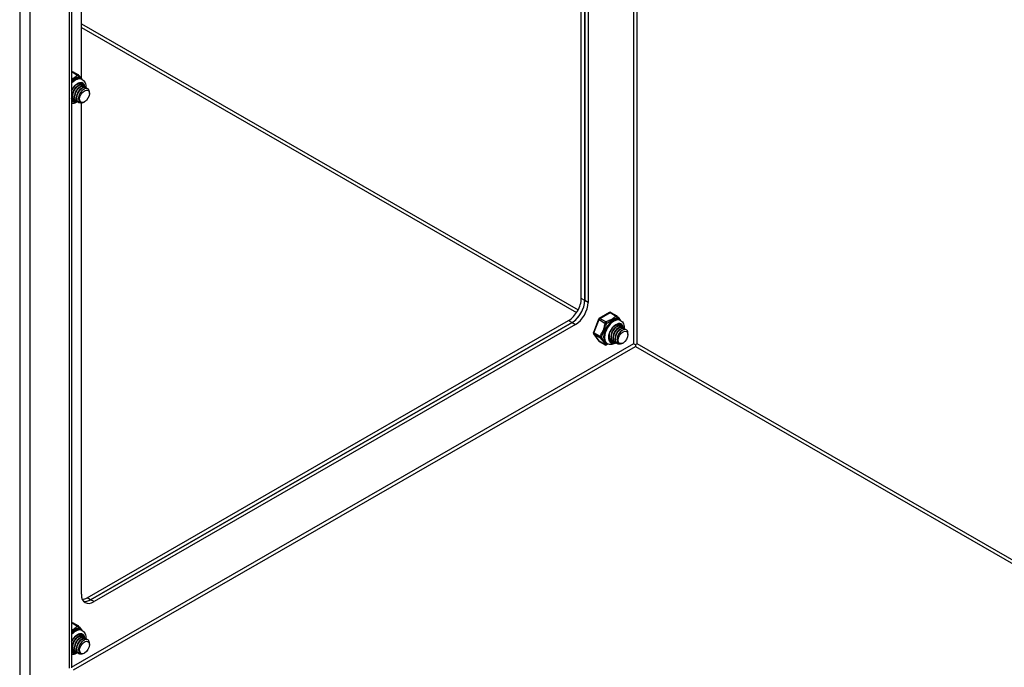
# Model space of a CAD drawing. Header units: inches. Extents: x 24 to 669, y 73 to 311.
# Tile 118 of 149: x 614.01 to 627.75, y 247.42 to 256.46. Entities that reach past the tile are written whole.
import ezdxf

# ---------------------------------------------------------------- set-up
doc = ezdxf.new("R2010")
doc.units = ezdxf.units.IN
doc.header["$MEASUREMENT"] = 0
doc.layers.add('Visible Edges(ANSI)', color=7, linetype='Continuous', lineweight=25)
doc.layers.add('Visible Tangent Edges(ANSI)', color=7, linetype='Continuous', lineweight=25)

msp = doc.modelspace()

# ---------------------------------------------------------------- linework, layer by layer
at = {"layer": 'Visible Edges(ANSI)'}
for p, q in [((614.731, 277.159), (614.731, 247.416)), ((621.842, 252.568), (621.842, 273.065)), ((621.89, 273.037), (621.89, 252.54)), ((621.89, 252.54), (621.89, 273.037)), ((621.938, 273.009), (621.938, 252.512)), ((614.867, 255.639), (614.867, 262.987)), ((614.741, 255.736), (614.825, 255.688)), ((614.846, 255.561), (614.849, 255.56)), ((614.864, 255.633), (614.878, 255.625)), ((614.874, 255.545), (614.877, 255.544)), ((614.744, 255.396), (614.744, 255.411)), ((614.811, 255.533), (614.824, 255.54)), ((614.839, 255.517), (614.852, 255.524)), ((614.867, 255.501), (614.879, 255.508)), ((614.895, 255.485), (614.904, 255.49)), ((614.902, 255.529), (614.905, 255.528)), ((614.93, 255.513), (614.933, 255.511)), ((614.98, 255.429), (614.98, 255.445)), ((614.738, 255.335), (614.731, 255.34)), ((614.744, 255.352), (614.747, 255.35)), ((614.772, 255.38), (614.772, 255.395)), ((614.772, 255.336), (614.775, 255.334)), ((614.8, 255.364), (614.8, 255.379)), ((614.8, 255.32), (614.803, 255.318)), ((614.828, 255.355), (614.828, 255.363)), ((614.828, 255.304), (614.831, 255.302)), ((614.867, 248.44), (614.867, 255.297)), ((614.912, 255.311), (614.908, 255.309)), ((614.948, 248.393), (621.665, 252.261)), ((622.083, 252.281), (622.012, 252.096)), ((622.235, 252.373), (622.092, 252.29)), ((622.255, 252.373), (622.338, 252.325)), ((622.378, 252.269), (622.392, 252.261)), ((621.713, 252.234), (614.996, 248.365)), ((614.996, 248.365), (621.713, 252.234)), ((621.761, 252.206), (615.044, 248.338)), ((622.325, 252.169), (622.337, 252.177)), ((622.353, 252.153), (622.365, 252.16)), ((622.36, 252.198), (622.363, 252.196)), ((622.381, 252.137), (622.393, 252.144)), ((622.388, 252.182), (622.391, 252.18)), ((622.408, 252.121), (622.418, 252.127)), ((622.416, 252.166), (622.419, 252.164)), ((622.444, 252.15), (622.446, 252.148)), ((622.014, 252.078), (622.086, 251.976)), ((622.23, 252.049), (622.23, 252.06)), ((622.23, 252.005), (622.233, 252.003)), ((622.258, 252.033), (622.258, 252.047)), ((622.258, 251.988), (622.261, 251.987)), ((622.286, 252.017), (622.286, 252.031)), ((622.286, 251.972), (622.289, 251.971)), ((622.314, 252.001), (622.314, 252.015)), ((622.342, 251.992), (622.342, 251.999)), ((622.493, 252.066), (622.493, 252.082)), ((622.092, 251.97), (622.176, 251.922)), ((622.191, 251.945), (622.205, 251.937)), ((622.314, 251.956), (622.317, 251.955)), ((622.342, 251.94), (622.344, 251.939)), ((622.425, 251.948), (622.421, 251.945)), ((622.597, 251.925), (622.597, 251.9)), ((614.741, 248.046), (614.825, 247.998)), ((614.811, 247.842), (614.824, 247.85)), ((614.846, 247.871), (614.849, 247.869)), ((614.864, 247.942), (614.878, 247.934)), ((614.874, 247.855), (614.877, 247.853)), ((614.744, 247.706), (614.744, 247.721)), ((614.839, 247.826), (614.852, 247.834)), ((614.867, 247.81), (614.879, 247.818)), ((614.895, 247.794), (614.904, 247.8)), ((614.902, 247.839), (614.905, 247.837)), ((614.93, 247.823), (614.933, 247.821)), ((614.98, 247.739), (614.98, 247.755)), ((614.738, 247.645), (614.731, 247.65)), ((614.744, 247.662), (614.747, 247.66)), ((614.772, 247.69), (614.772, 247.705)), ((614.772, 247.646), (614.775, 247.644)), ((614.8, 247.674), (614.8, 247.688)), ((614.8, 247.63), (614.803, 247.628)), ((614.828, 247.665), (614.828, 247.672)), ((614.828, 247.614), (614.831, 247.612)), ((614.912, 247.621), (614.908, 247.618))]:
    msp.add_line(p, q, dxfattribs=at)
at = {"layer": 'Visible Edges(ANSI)', "flags": 128}
for points in [[(614.831, 255.683), (614.835, 255.676), (614.841, 255.669), (614.853, 255.655), (614.866, 255.64), (614.872, 255.632), (614.877, 255.625)], [(614.731, 255.468), (614.738, 255.481), (614.745, 255.494), (614.754, 255.506), (614.763, 255.518), (614.772, 255.529), (614.782, 255.539), (614.792, 255.548), (614.802, 255.555), (614.813, 255.562), (614.823, 255.566), (614.832, 255.57), (614.841, 255.572), (614.85, 255.573), (614.858, 255.572), (614.865, 255.57), (614.871, 255.567)], [(614.874, 255.545), (614.867, 255.548), (614.858, 255.55), (614.849, 255.549), (614.84, 255.547), (614.83, 255.543), (614.82, 255.537), (614.809, 255.53), (614.799, 255.521), (614.79, 255.511), (614.781, 255.5), (614.772, 255.487), (614.765, 255.474), (614.759, 255.46), (614.753, 255.446), (614.749, 255.432), (614.746, 255.418), (614.745, 255.404), (614.745, 255.391), (614.746, 255.379), (614.749, 255.367), (614.753, 255.357), (614.758, 255.349), (614.765, 255.341), (614.772, 255.336)], [(614.789, 255.329), (614.778, 255.332), (614.769, 255.338), (614.761, 255.346), (614.755, 255.356), (614.751, 255.368), (614.748, 255.381), (614.747, 255.395), (614.748, 255.41), (614.751, 255.426), (614.755, 255.442), (614.761, 255.459), (614.769, 255.474), (614.777, 255.489), (614.787, 255.503), (614.798, 255.515), (614.809, 255.526), (614.821, 255.535), (614.832, 255.541), (614.843, 255.546), (614.854, 255.548), (614.864, 255.548), (614.874, 255.545), (614.881, 255.541), (614.888, 255.534)], [(614.809, 255.559), (614.811, 255.56), (614.814, 255.561), (614.817, 255.562), (614.819, 255.563), (614.822, 255.563), (614.824, 255.564), (614.827, 255.564), (614.829, 255.564), (614.831, 255.564), (614.834, 255.564), (614.836, 255.564), (614.838, 255.564), (614.841, 255.563), (614.843, 255.562), (614.845, 255.562), (614.847, 255.561), (614.849, 255.56), (614.851, 255.559), (614.852, 255.558), (614.854, 255.556), (614.856, 255.555), (614.857, 255.553), (614.859, 255.551), (614.86, 255.55)], [(614.846, 255.561), (614.845, 255.562), (614.844, 255.562), (614.843, 255.563), (614.842, 255.563), (614.841, 255.564), (614.84, 255.564), (614.839, 255.564), (614.838, 255.565), (614.837, 255.565), (614.836, 255.565), (614.835, 255.565), (614.834, 255.565), (614.833, 255.566), (614.832, 255.566), (614.83, 255.566), (614.829, 255.566), (614.828, 255.566), (614.827, 255.566), (614.826, 255.566), (614.824, 255.566), (614.823, 255.566), (614.822, 255.565), (614.821, 255.565), (614.82, 255.565)], [(614.878, 255.625), (614.891, 255.615), (614.903, 255.604), (614.912, 255.591), (614.919, 255.577), (614.924, 255.562), (614.927, 255.546), (614.928, 255.53), (614.928, 255.514)], [(614.811, 255.533), (614.807, 255.53), (614.803, 255.527), (614.798, 255.524), (614.794, 255.52), (614.79, 255.516), (614.786, 255.512), (614.782, 255.507), (614.778, 255.503), (614.774, 255.498), (614.771, 255.493), (614.768, 255.487), (614.764, 255.482), (614.761, 255.476), (614.759, 255.47), (614.756, 255.464), (614.754, 255.458), (614.751, 255.452), (614.75, 255.446), (614.748, 255.44), (614.747, 255.434), (614.746, 255.428), (614.745, 255.422), (614.745, 255.417), (614.744, 255.411)], [(614.902, 255.529), (614.895, 255.532), (614.886, 255.534), (614.877, 255.533), (614.868, 255.531), (614.858, 255.527), (614.847, 255.521), (614.837, 255.514), (614.827, 255.505), (614.818, 255.495), (614.809, 255.484), (614.8, 255.471), (614.793, 255.458), (614.786, 255.444), (614.781, 255.43), (614.777, 255.416), (614.774, 255.402), (614.773, 255.388), (614.772, 255.375), (614.774, 255.363), (614.776, 255.351), (614.78, 255.341), (614.786, 255.333), (614.792, 255.325), (614.8, 255.32)], [(614.839, 255.517), (614.835, 255.514), (614.831, 255.511), (614.826, 255.508), (614.822, 255.504), (614.818, 255.5), (614.814, 255.496), (614.81, 255.491), (614.806, 255.487), (614.802, 255.482), (614.799, 255.477), (614.795, 255.471), (614.792, 255.466), (614.789, 255.46), (614.786, 255.454), (614.784, 255.448), (614.781, 255.442), (614.779, 255.436), (614.777, 255.43), (614.776, 255.424), (614.775, 255.418), (614.774, 255.412), (614.773, 255.406), (614.772, 255.4), (614.772, 255.395)], [(614.817, 255.313), (614.806, 255.316), (614.797, 255.322), (614.789, 255.33), (614.783, 255.34), (614.779, 255.351), (614.776, 255.365), (614.775, 255.379), (614.776, 255.394), (614.779, 255.41), (614.783, 255.426), (614.789, 255.442), (614.797, 255.458), (614.805, 255.473), (614.815, 255.487), (614.826, 255.499), (614.837, 255.51), (614.848, 255.519), (614.86, 255.525), (614.871, 255.53), (614.882, 255.532), (614.892, 255.532), (614.901, 255.529), (614.909, 255.524), (614.916, 255.518)], [(614.93, 255.513), (614.922, 255.516), (614.914, 255.518), (614.905, 255.517), (614.895, 255.515), (614.885, 255.511), (614.875, 255.505), (614.865, 255.498), (614.855, 255.489), (614.846, 255.479), (614.837, 255.468), (614.828, 255.455), (614.821, 255.442), (614.814, 255.428), (614.809, 255.414), (614.805, 255.4), (614.802, 255.386), (614.8, 255.372), (614.8, 255.359), (614.802, 255.347), (614.804, 255.335), (614.808, 255.325), (614.814, 255.317), (614.82, 255.309), (614.828, 255.304)], [(614.867, 255.501), (614.863, 255.498), (614.858, 255.495), (614.854, 255.492), (614.85, 255.488), (614.846, 255.484), (614.842, 255.48), (614.838, 255.475), (614.834, 255.471), (614.83, 255.466), (614.827, 255.46), (614.823, 255.455), (614.82, 255.45), (614.817, 255.444), (614.814, 255.438), (614.812, 255.432), (614.809, 255.426), (614.807, 255.42), (614.805, 255.414), (614.804, 255.408), (614.802, 255.402), (614.801, 255.396), (614.801, 255.39), (614.8, 255.384), (614.8, 255.379)], [(614.872, 255.298), (614.858, 255.296), (614.846, 255.297), (614.834, 255.3), (614.824, 255.307), (614.816, 255.316), (614.809, 255.327), (614.805, 255.341), (614.803, 255.356), (614.803, 255.372), (614.806, 255.39), (614.81, 255.408), (614.817, 255.426), (614.825, 255.443), (614.835, 255.459), (614.846, 255.474), (614.858, 255.487), (614.87, 255.498), (614.883, 255.507), (614.896, 255.513), (614.908, 255.516), (614.919, 255.516), (614.929, 255.513), (614.938, 255.508), (614.945, 255.5)], [(614.977, 255.467), (614.972, 255.48), (614.965, 255.489), (614.956, 255.496), (614.945, 255.5), (614.933, 255.5), (614.92, 255.497), (614.906, 255.491), (614.892, 255.482), (614.878, 255.47), (614.866, 255.455), (614.854, 255.439), (614.844, 255.421), (614.837, 255.402), (614.831, 255.384), (614.828, 255.366), (614.828, 255.348), (614.831, 255.333), (614.836, 255.32), (614.844, 255.309), (614.854, 255.302), (614.865, 255.299), (614.879, 255.298), (614.893, 255.302), (614.908, 255.309)], [(614.895, 255.485), (614.891, 255.482), (614.886, 255.479), (614.882, 255.476), (614.878, 255.472), (614.874, 255.468), (614.87, 255.464), (614.866, 255.459), (614.862, 255.455), (614.858, 255.45), (614.855, 255.444), (614.851, 255.439), (614.848, 255.434), (614.845, 255.428), (614.842, 255.422), (614.84, 255.416), (614.837, 255.41), (614.835, 255.404), (614.833, 255.398), (614.832, 255.392), (614.83, 255.386), (614.829, 255.38), (614.829, 255.374), (614.828, 255.368), (614.828, 255.363)], [(614.761, 255.345), (614.759, 255.345), (614.758, 255.346), (614.756, 255.346), (614.755, 255.347), (614.753, 255.347), (614.752, 255.348), (614.751, 255.348), (614.749, 255.349), (614.748, 255.35), (614.747, 255.351), (614.745, 255.351), (614.744, 255.352), (614.743, 255.353), (614.742, 255.354), (614.741, 255.355), (614.739, 255.356), (614.738, 255.357), (614.737, 255.358), (614.736, 255.359), (614.735, 255.36), (614.734, 255.361), (614.733, 255.363), (614.732, 255.364), (614.731, 255.365)], [(614.731, 255.363), (614.732, 255.363), (614.732, 255.362), (614.733, 255.361), (614.733, 255.361), (614.734, 255.36), (614.734, 255.36), (614.735, 255.359), (614.735, 255.359), (614.736, 255.358), (614.736, 255.358), (614.737, 255.357), (614.737, 255.357), (614.738, 255.356), (614.738, 255.356), (614.739, 255.355), (614.74, 255.355), (614.74, 255.355), (614.741, 255.354), (614.741, 255.354), (614.742, 255.353), (614.743, 255.353), (614.743, 255.353), (614.744, 255.352), (614.744, 255.352)], [(614.733, 255.361), (614.733, 255.361), (614.733, 255.361), (614.733, 255.361), (614.733, 255.361), (614.733, 255.361), (614.733, 255.361), (614.732, 255.361), (614.732, 255.361), (614.732, 255.361), (614.732, 255.361), (614.732, 255.361), (614.732, 255.361), (614.732, 255.361), (614.732, 255.361), (614.732, 255.361), (614.732, 255.361), (614.732, 255.361), (614.732, 255.361), (614.732, 255.361), (614.732, 255.361), (614.731, 255.361), (614.731, 255.361), (614.731, 255.362), (614.731, 255.362)], [(614.814, 255.314), (614.804, 255.308), (614.794, 255.302), (614.784, 255.298), (614.774, 255.294), (614.764, 255.291), (614.753, 255.289), (614.742, 255.288), (614.731, 255.289)], [(622.344, 252.319), (622.349, 252.313), (622.355, 252.306), (622.367, 252.292), (622.38, 252.277), (622.386, 252.269), (622.391, 252.262)], [(622.392, 252.261), (622.405, 252.252), (622.416, 252.241), (622.425, 252.228), (622.432, 252.213), (622.437, 252.198), (622.441, 252.183), (622.442, 252.167), (622.442, 252.151)], [(622.251, 251.972), (622.246, 251.976), (622.241, 251.98), (622.237, 251.986), (622.234, 251.992), (622.231, 252), (622.229, 252.009), (622.227, 252.018), (622.227, 252.028), (622.227, 252.039), (622.229, 252.051), (622.231, 252.063), (622.234, 252.075), (622.238, 252.088), (622.243, 252.1), (622.249, 252.112), (622.255, 252.124), (622.262, 252.136), (622.27, 252.147), (622.278, 252.157), (622.287, 252.167), (622.296, 252.176), (622.305, 252.184), (622.314, 252.191), (622.324, 252.197), (622.333, 252.202), (622.342, 252.205), (622.35, 252.208), (622.358, 252.209), (622.366, 252.209), (622.373, 252.208), (622.379, 252.207), (622.385, 252.204)], [(622.388, 252.182), (622.38, 252.185), (622.372, 252.186), (622.363, 252.186), (622.353, 252.184), (622.343, 252.18), (622.333, 252.174), (622.323, 252.167), (622.313, 252.158), (622.304, 252.148), (622.295, 252.136), (622.286, 252.124), (622.279, 252.111), (622.272, 252.097), (622.267, 252.083), (622.263, 252.069), (622.26, 252.054), (622.258, 252.041), (622.258, 252.028), (622.26, 252.015), (622.262, 252.004), (622.266, 251.994), (622.272, 251.985), (622.278, 251.978), (622.286, 251.972)], [(622.325, 252.169), (622.321, 252.167), (622.316, 252.164), (622.312, 252.16), (622.308, 252.157), (622.304, 252.153), (622.3, 252.149), (622.296, 252.144), (622.292, 252.139), (622.288, 252.134), (622.285, 252.129), (622.281, 252.124), (622.278, 252.118), (622.275, 252.113), (622.272, 252.107), (622.27, 252.101), (622.267, 252.095), (622.265, 252.089), (622.263, 252.083), (622.262, 252.077), (622.26, 252.071), (622.259, 252.065), (622.259, 252.059), (622.258, 252.053), (622.258, 252.047)], [(622.302, 251.966), (622.292, 251.969), (622.283, 251.975), (622.275, 251.983), (622.269, 251.992), (622.265, 252.004), (622.262, 252.017), (622.261, 252.032), (622.262, 252.047), (622.265, 252.063), (622.269, 252.079), (622.275, 252.095), (622.282, 252.111), (622.291, 252.126), (622.301, 252.139), (622.312, 252.152), (622.323, 252.162), (622.334, 252.171), (622.346, 252.178), (622.357, 252.182), (622.368, 252.185), (622.378, 252.184), (622.387, 252.182), (622.395, 252.177), (622.402, 252.17)], [(622.416, 252.166), (622.408, 252.169), (622.4, 252.17), (622.391, 252.17), (622.381, 252.168), (622.371, 252.164), (622.361, 252.158), (622.351, 252.151), (622.341, 252.142), (622.331, 252.132), (622.322, 252.12), (622.314, 252.108), (622.307, 252.095), (622.3, 252.081), (622.295, 252.067), (622.291, 252.053), (622.288, 252.038), (622.286, 252.025), (622.286, 252.012), (622.287, 251.999), (622.29, 251.988), (622.294, 251.978), (622.3, 251.969), (622.306, 251.962), (622.314, 251.956)], [(622.353, 252.153), (622.349, 252.151), (622.344, 252.148), (622.34, 252.144), (622.336, 252.141), (622.332, 252.137), (622.328, 252.132), (622.324, 252.128), (622.32, 252.123), (622.316, 252.118), (622.313, 252.113), (622.309, 252.108), (622.306, 252.102), (622.303, 252.097), (622.3, 252.091), (622.298, 252.085), (622.295, 252.079), (622.293, 252.073), (622.291, 252.067), (622.29, 252.061), (622.288, 252.055), (622.287, 252.049), (622.287, 252.043), (622.286, 252.037), (622.286, 252.031)], [(622.33, 251.95), (622.32, 251.953), (622.311, 251.959), (622.303, 251.967), (622.297, 251.976), (622.292, 251.988), (622.29, 252.001), (622.289, 252.016), (622.29, 252.031), (622.292, 252.047), (622.297, 252.063), (622.303, 252.079), (622.31, 252.095), (622.319, 252.11), (622.329, 252.123), (622.339, 252.136), (622.351, 252.146), (622.362, 252.155), (622.374, 252.162), (622.385, 252.166), (622.396, 252.169), (622.406, 252.168), (622.415, 252.166), (622.423, 252.161), (622.429, 252.154)], [(622.444, 252.15), (622.436, 252.153), (622.428, 252.154), (622.419, 252.154), (622.409, 252.152), (622.399, 252.148), (622.389, 252.142), (622.379, 252.135), (622.369, 252.126), (622.359, 252.115), (622.35, 252.104), (622.342, 252.092), (622.334, 252.079), (622.328, 252.065), (622.323, 252.051), (622.318, 252.036), (622.316, 252.022), (622.314, 252.009), (622.314, 251.996), (622.315, 251.983), (622.318, 251.972), (622.322, 251.962), (622.327, 251.953), (622.334, 251.946), (622.342, 251.94)], [(622.381, 252.137), (622.376, 252.135), (622.372, 252.132), (622.368, 252.128), (622.364, 252.125), (622.36, 252.121), (622.355, 252.116), (622.352, 252.112), (622.348, 252.107), (622.344, 252.102), (622.34, 252.097), (622.337, 252.092), (622.334, 252.086), (622.331, 252.08), (622.328, 252.075), (622.325, 252.069), (622.323, 252.063), (622.321, 252.057), (622.319, 252.051), (622.317, 252.045), (622.316, 252.039), (622.315, 252.033), (622.314, 252.027), (622.314, 252.021), (622.314, 252.015)], [(622.386, 251.935), (622.372, 251.933), (622.359, 251.933), (622.348, 251.937), (622.338, 251.943), (622.33, 251.952), (622.323, 251.964), (622.319, 251.977), (622.317, 251.993), (622.317, 252.009), (622.319, 252.026), (622.324, 252.044), (622.33, 252.062), (622.339, 252.079), (622.348, 252.096), (622.359, 252.111), (622.371, 252.124), (622.384, 252.135), (622.397, 252.143), (622.409, 252.149), (622.421, 252.152), (622.433, 252.152), (622.443, 252.15), (622.452, 252.144), (622.458, 252.136)], [(622.322, 252.196), (622.325, 252.197), (622.328, 252.198), (622.33, 252.199), (622.333, 252.199), (622.335, 252.2), (622.338, 252.2), (622.34, 252.201), (622.343, 252.201), (622.345, 252.201), (622.348, 252.201), (622.35, 252.201), (622.352, 252.2), (622.354, 252.2), (622.356, 252.199), (622.358, 252.198), (622.36, 252.197), (622.362, 252.196), (622.364, 252.195), (622.366, 252.194), (622.368, 252.193), (622.369, 252.191), (622.371, 252.19), (622.372, 252.188), (622.374, 252.186)], [(622.36, 252.198), (622.359, 252.198), (622.358, 252.199), (622.357, 252.199), (622.356, 252.2), (622.355, 252.2), (622.354, 252.2), (622.353, 252.201), (622.352, 252.201), (622.351, 252.201), (622.35, 252.202), (622.349, 252.202), (622.348, 252.202), (622.346, 252.202), (622.345, 252.202), (622.344, 252.202), (622.343, 252.202), (622.342, 252.202), (622.341, 252.202), (622.339, 252.202), (622.338, 252.202), (622.337, 252.202), (622.336, 252.202), (622.334, 252.202), (622.333, 252.202)], [(622.491, 252.104), (622.486, 252.116), (622.479, 252.126), (622.47, 252.133), (622.459, 252.136), (622.447, 252.137), (622.433, 252.134), (622.42, 252.128), (622.406, 252.118), (622.392, 252.106), (622.379, 252.092), (622.368, 252.075), (622.358, 252.058), (622.35, 252.039), (622.345, 252.02), (622.342, 252.002), (622.342, 251.985), (622.345, 251.97), (622.35, 251.956), (622.357, 251.946), (622.367, 251.939), (622.379, 251.935), (622.392, 251.935), (622.407, 251.938), (622.421, 251.945)], [(622.408, 252.121), (622.404, 252.118), (622.4, 252.115), (622.396, 252.112), (622.392, 252.109), (622.387, 252.105), (622.383, 252.1), (622.379, 252.096), (622.376, 252.091), (622.372, 252.086), (622.368, 252.081), (622.365, 252.076), (622.362, 252.07), (622.359, 252.064), (622.356, 252.059), (622.353, 252.053), (622.351, 252.047), (622.349, 252.041), (622.347, 252.035), (622.345, 252.029), (622.344, 252.023), (622.343, 252.017), (622.342, 252.011), (622.342, 252.005), (622.342, 251.999)], [(622.229, 252.005), (622.229, 252.005), (622.229, 252.005), (622.23, 252.005), (622.23, 252.005), (622.23, 252.005), (622.23, 252.005), (622.23, 252.005), (622.23, 252.005), (622.23, 252.005), (622.23, 252.005), (622.23, 252.005), (622.23, 252.005), (622.23, 252.005), (622.23, 252.005), (622.23, 252.005), (622.23, 252.005), (622.23, 252.005), (622.23, 252.005), (622.23, 252.005), (622.23, 252.005), (622.23, 252.005), (622.23, 252.005), (622.23, 252.005), (622.23, 252.005)], [(622.247, 251.998), (622.246, 251.998), (622.245, 251.998), (622.244, 251.998), (622.244, 251.999), (622.243, 251.999), (622.242, 251.999), (622.241, 251.999), (622.241, 251.999), (622.24, 252), (622.239, 252), (622.238, 252), (622.238, 252.001), (622.237, 252.001), (622.236, 252.001), (622.235, 252.002), (622.235, 252.002), (622.234, 252.002), (622.233, 252.003), (622.233, 252.003), (622.232, 252.004), (622.231, 252.004), (622.231, 252.004), (622.23, 252.005), (622.229, 252.005)], [(622.231, 252.064), (622.231, 252.059), (622.23, 252.055), (622.23, 252.051), (622.23, 252.047), (622.23, 252.043), (622.231, 252.039), (622.231, 252.035), (622.232, 252.031), (622.232, 252.028), (622.233, 252.024), (622.234, 252.021), (622.235, 252.017), (622.237, 252.014), (622.238, 252.011), (622.239, 252.008), (622.241, 252.005), (622.243, 252.003), (622.245, 252), (622.247, 251.998), (622.249, 251.996), (622.251, 251.994), (622.253, 251.992), (622.256, 251.99), (622.258, 251.988)], [(622.275, 251.982), (622.27, 251.983), (622.266, 251.984), (622.262, 251.986), (622.258, 251.989), (622.254, 251.991), (622.251, 251.995), (622.248, 251.998), (622.245, 252.002), (622.243, 252.006), (622.24, 252.01), (622.238, 252.015), (622.237, 252.02), (622.235, 252.026), (622.234, 252.031), (622.234, 252.037), (622.233, 252.043), (622.233, 252.049), (622.233, 252.055), (622.234, 252.062), (622.235, 252.068), (622.236, 252.075), (622.237, 252.082), (622.239, 252.089), (622.241, 252.095)], [(622.217, 251.931), (622.205, 251.926), (622.194, 251.921)], [(622.328, 251.95), (622.313, 251.942), (622.299, 251.935), (622.283, 251.93), (622.268, 251.926), (622.252, 251.925), (622.236, 251.926), (622.22, 251.93), (622.205, 251.937)], [(614.831, 247.992), (614.835, 247.986), (614.841, 247.979), (614.853, 247.965), (614.866, 247.95), (614.872, 247.942), (614.877, 247.935)], [(614.731, 247.777), (614.738, 247.791), (614.745, 247.804), (614.754, 247.816), (614.763, 247.828), (614.772, 247.839), (614.782, 247.849), (614.792, 247.858), (614.802, 247.865), (614.813, 247.871), (614.823, 247.876), (614.832, 247.88), (614.841, 247.882), (614.85, 247.882), (614.858, 247.882), (614.865, 247.88), (614.871, 247.877)], [(614.874, 247.855), (614.867, 247.858), (614.858, 247.859), (614.849, 247.859), (614.84, 247.857), (614.83, 247.853), (614.82, 247.847), (614.809, 247.84), (614.799, 247.831), (614.79, 247.821), (614.781, 247.809), (614.772, 247.797), (614.765, 247.784), (614.759, 247.77), (614.753, 247.756), (614.749, 247.742), (614.746, 247.728), (614.745, 247.714), (614.745, 247.701), (614.746, 247.688), (614.749, 247.677), (614.753, 247.667), (614.758, 247.658), (614.765, 247.651), (614.772, 247.646)], [(614.789, 247.639), (614.778, 247.642), (614.769, 247.648), (614.761, 247.656), (614.755, 247.666), (614.751, 247.677), (614.748, 247.69), (614.747, 247.705), (614.748, 247.72), (614.751, 247.736), (614.755, 247.752), (614.761, 247.768), (614.769, 247.784), (614.777, 247.799), (614.787, 247.812), (614.798, 247.825), (614.809, 247.836), (614.821, 247.844), (614.832, 247.851), (614.843, 247.856), (614.854, 247.858), (614.864, 247.858), (614.874, 247.855), (614.881, 247.85), (614.888, 247.843)], [(614.809, 247.869), (614.811, 247.87), (614.814, 247.871), (614.817, 247.872), (614.819, 247.873), (614.822, 247.873), (614.824, 247.873), (614.827, 247.874), (614.829, 247.874), (614.831, 247.874), (614.834, 247.874), (614.836, 247.874), (614.838, 247.873), (614.841, 247.873), (614.843, 247.872), (614.845, 247.871), (614.847, 247.871), (614.849, 247.87), (614.851, 247.868), (614.852, 247.867), (614.854, 247.866), (614.856, 247.864), (614.857, 247.863), (614.859, 247.861), (614.86, 247.859)], [(614.846, 247.871), (614.845, 247.871), (614.844, 247.872), (614.843, 247.872), (614.842, 247.873), (614.841, 247.873), (614.84, 247.874), (614.839, 247.874), (614.838, 247.874), (614.837, 247.875), (614.836, 247.875), (614.835, 247.875), (614.834, 247.875), (614.833, 247.875), (614.832, 247.875), (614.83, 247.876), (614.829, 247.876), (614.828, 247.876), (614.827, 247.876), (614.826, 247.876), (614.824, 247.875), (614.823, 247.875), (614.822, 247.875), (614.821, 247.875), (614.82, 247.875)], [(614.878, 247.934), (614.891, 247.925), (614.903, 247.914), (614.912, 247.901), (614.919, 247.887), (614.924, 247.872), (614.927, 247.856), (614.928, 247.84), (614.928, 247.824)], [(614.811, 247.842), (614.807, 247.84), (614.803, 247.837), (614.798, 247.833), (614.794, 247.83), (614.79, 247.826), (614.786, 247.822), (614.782, 247.817), (614.778, 247.812), (614.774, 247.807), (614.771, 247.802), (614.768, 247.797), (614.764, 247.791), (614.761, 247.786), (614.759, 247.78), (614.756, 247.774), (614.754, 247.768), (614.751, 247.762), (614.75, 247.756), (614.748, 247.75), (614.747, 247.744), (614.746, 247.738), (614.745, 247.732), (614.745, 247.726), (614.744, 247.721)], [(614.902, 247.839), (614.895, 247.842), (614.886, 247.843), (614.877, 247.843), (614.868, 247.841), (614.858, 247.837), (614.847, 247.831), (614.837, 247.824), (614.827, 247.815), (614.818, 247.805), (614.809, 247.793), (614.8, 247.781), (614.793, 247.768), (614.786, 247.754), (614.781, 247.74), (614.777, 247.726), (614.774, 247.712), (614.773, 247.698), (614.772, 247.685), (614.774, 247.672), (614.776, 247.661), (614.78, 247.651), (614.786, 247.642), (614.792, 247.635), (614.8, 247.63)], [(614.839, 247.826), (614.835, 247.824), (614.831, 247.821), (614.826, 247.817), (614.822, 247.814), (614.818, 247.81), (614.814, 247.806), (614.81, 247.801), (614.806, 247.796), (614.802, 247.791), (614.799, 247.786), (614.795, 247.781), (614.792, 247.775), (614.789, 247.77), (614.786, 247.764), (614.784, 247.758), (614.781, 247.752), (614.779, 247.746), (614.777, 247.74), (614.776, 247.734), (614.775, 247.728), (614.774, 247.722), (614.773, 247.716), (614.772, 247.71), (614.772, 247.705)], [(614.817, 247.623), (614.806, 247.626), (614.797, 247.632), (614.789, 247.64), (614.783, 247.65), (614.779, 247.661), (614.776, 247.674), (614.775, 247.689), (614.776, 247.704), (614.779, 247.72), (614.783, 247.736), (614.789, 247.752), (614.797, 247.768), (614.805, 247.783), (614.815, 247.796), (614.826, 247.809), (614.837, 247.819), (614.848, 247.828), (614.86, 247.835), (614.871, 247.839), (614.882, 247.842), (614.892, 247.842), (614.901, 247.839), (614.909, 247.834), (614.916, 247.827)], [(614.93, 247.823), (614.922, 247.826), (614.914, 247.827), (614.905, 247.827), (614.895, 247.825), (614.885, 247.821), (614.875, 247.815), (614.865, 247.808), (614.855, 247.799), (614.846, 247.789), (614.837, 247.777), (614.828, 247.765), (614.821, 247.752), (614.814, 247.738), (614.809, 247.724), (614.805, 247.71), (614.802, 247.696), (614.8, 247.682), (614.8, 247.669), (614.802, 247.656), (614.804, 247.645), (614.808, 247.635), (614.814, 247.626), (614.82, 247.619), (614.828, 247.614)], [(614.867, 247.81), (614.863, 247.808), (614.858, 247.805), (614.854, 247.801), (614.85, 247.798), (614.846, 247.794), (614.842, 247.79), (614.838, 247.785), (614.834, 247.78), (614.83, 247.775), (614.827, 247.77), (614.823, 247.765), (614.82, 247.759), (614.817, 247.754), (614.814, 247.748), (614.812, 247.742), (614.809, 247.736), (614.807, 247.73), (614.805, 247.724), (614.804, 247.718), (614.802, 247.712), (614.801, 247.706), (614.801, 247.7), (614.8, 247.694), (614.8, 247.689)], [(614.872, 247.608), (614.858, 247.606), (614.846, 247.606), (614.834, 247.61), (614.824, 247.617), (614.816, 247.626), (614.809, 247.637), (614.805, 247.65), (614.803, 247.666), (614.803, 247.682), (614.806, 247.7), (614.81, 247.717), (614.817, 247.735), (614.825, 247.753), (614.835, 247.769), (614.846, 247.784), (614.858, 247.797), (614.87, 247.808), (614.883, 247.816), (614.896, 247.822), (614.908, 247.825), (614.919, 247.826), (614.929, 247.823), (614.938, 247.818), (614.945, 247.81)], [(614.977, 247.777), (614.972, 247.789), (614.965, 247.799), (614.956, 247.806), (614.945, 247.81), (614.933, 247.81), (614.92, 247.807), (614.906, 247.801), (614.892, 247.791), (614.878, 247.779), (614.866, 247.765), (614.854, 247.749), (614.844, 247.731), (614.837, 247.712), (614.831, 247.694), (614.828, 247.675), (614.828, 247.658), (614.831, 247.643), (614.836, 247.63), (614.844, 247.619), (614.854, 247.612), (614.865, 247.608), (614.879, 247.608), (614.893, 247.612), (614.908, 247.618)], [(614.895, 247.794), (614.891, 247.792), (614.886, 247.789), (614.882, 247.785), (614.878, 247.782), (614.874, 247.778), (614.87, 247.774), (614.866, 247.769), (614.862, 247.764), (614.858, 247.759), (614.855, 247.754), (614.851, 247.749), (614.848, 247.743), (614.845, 247.738), (614.842, 247.732), (614.84, 247.726), (614.837, 247.72), (614.835, 247.714), (614.833, 247.708), (614.832, 247.702), (614.83, 247.696), (614.829, 247.69), (614.829, 247.684), (614.828, 247.678), (614.828, 247.672)], [(614.761, 247.655), (614.759, 247.655), (614.758, 247.656), (614.756, 247.656), (614.755, 247.656), (614.753, 247.657), (614.752, 247.658), (614.751, 247.658), (614.749, 247.659), (614.748, 247.66), (614.747, 247.66), (614.745, 247.661), (614.744, 247.662), (614.743, 247.663), (614.742, 247.664), (614.741, 247.665), (614.739, 247.666), (614.738, 247.667), (614.737, 247.668), (614.736, 247.669), (614.735, 247.67), (614.734, 247.671), (614.733, 247.672), (614.732, 247.674), (614.731, 247.675)], [(614.731, 247.673), (614.732, 247.672), (614.732, 247.672), (614.733, 247.671), (614.733, 247.671), (614.734, 247.67), (614.734, 247.67), (614.735, 247.669), (614.735, 247.669), (614.736, 247.668), (614.736, 247.668), (614.737, 247.667), (614.737, 247.667), (614.738, 247.666), (614.738, 247.666), (614.739, 247.665), (614.74, 247.665), (614.74, 247.664), (614.741, 247.664), (614.741, 247.664), (614.742, 247.663), (614.743, 247.663), (614.743, 247.662), (614.744, 247.662), (614.744, 247.662)], [(614.733, 247.671), (614.733, 247.671), (614.733, 247.671), (614.733, 247.671), (614.733, 247.671), (614.733, 247.671), (614.733, 247.671), (614.732, 247.671), (614.732, 247.671), (614.732, 247.671), (614.732, 247.671), (614.732, 247.671), (614.732, 247.671), (614.732, 247.671), (614.732, 247.671), (614.732, 247.671), (614.732, 247.671), (614.732, 247.671), (614.732, 247.671), (614.732, 247.671), (614.732, 247.671), (614.731, 247.671), (614.731, 247.671), (614.731, 247.671), (614.731, 247.671)], [(614.814, 247.623), (614.804, 247.617), (614.794, 247.612), (614.784, 247.608), (614.774, 247.604), (614.764, 247.601), (614.753, 247.599), (614.742, 247.598), (614.731, 247.598)]]:
    msp.add_lwpolyline(points, dxfattribs=at)
at = {"layer": 'Visible Edges(ANSI)'}
for centre, start, end in [((614.731, 255.719), 60.064, 89.354), ((614.815, 255.671), 36.716, 60.064), ((622.102, 252.273), 119.936, 158.8021), ((622.245, 252.356), 60.064, 119.936), ((622.328, 252.308), 36.716, 60.064), ((622.03, 252.089), 158.8021, 215.0271), ((622.102, 251.987), 215.0271, 240.064), ((622.185, 251.939), 240.064, 297.2321), ((614.731, 248.029), 60.064, 89.354), ((614.815, 247.981), 36.716, 60.064)]:
    msp.add_arc(centre, 0.0197, start, end, dxfattribs=at)
for centre, major_axis, ratio, start_param, end_param in [((614.796, 255.456), (0.067, 0.116), 0.578093, 5.718546, 6.217869), ((614.768, 255.472), (0.079, 0.136), 0.578093, 5.540636, 5.67712), ((614.897, 255.398), (0.058, 0.101), 0.578093, 5.495853, 5.750129), ((614.796, 255.456), (-0.067, -0.116), 0.578093, 0.065316, 0.520508), ((614.768, 255.472), (0.079, 0.136), 0.578093, 3.747658, 3.892421), ((621.665, 252.466), (-0.125, -0.217), 0.578093, 0.783464, 2.354261), ((621.713, 252.438), (0.125, 0.217), 0.578093, 3.925057, 5.495853), ((621.713, 252.438), (-0.125, -0.217), 0.578093, 0.783464, 2.354261), ((621.761, 252.41), (0.125, 0.217), 0.578093, 3.925057, 5.495853), ((622.31, 252.093), (0.067, 0.116), 0.578093, 5.718546, 6.217869), ((622.282, 252.109), (0.079, 0.136), 0.578093, 5.540636, 5.67712), ((622.31, 252.093), (-0.067, -0.116), 0.578093, 0.065316, 0.520508), ((622.282, 252.109), (0.079, 0.136), 0.578093, 3.747658, 3.892421), ((622.411, 252.034), (0.058, 0.101), 0.578093, 5.495853, 5.750129), ((622.597, 251.925), (0.031, -0.0179), 0.001672, 3.927958, 4.713356), ((622.597, 251.925), (0.031, 0.0179), 0.001672, 4.711422, 5.49682), ((615.044, 248.542), (-0.125, -0.217), 0.578093, 5.495853, 7.06665), ((614.948, 248.597), (-0.125, -0.217), 0.578093, 0.394043, 0.783464), ((614.996, 248.57), (-0.125, -0.217), 0.578093, 0.193161, 0.783464), ((614.996, 248.57), (-0.125, -0.217), 0.578093, 0.193161, 0.783464), ((614.796, 247.766), (0.067, 0.116), 0.578093, 5.718546, 6.217869), ((614.768, 247.782), (0.079, 0.136), 0.578093, 5.540636, 5.67712), ((614.897, 247.707), (0.058, 0.101), 0.578093, 5.495853, 5.750129), ((614.796, 247.766), (-0.067, -0.116), 0.578093, 0.065316, 0.520508), ((614.768, 247.782), (0.079, 0.136), 0.578093, 3.747658, 3.892421)]:
    msp.add_ellipse(centre, major_axis=major_axis, ratio=ratio, start_param=start_param, end_param=end_param, dxfattribs=at)
for centre in [(614.911, 255.39), (622.425, 252.026), (614.911, 247.699)]:
    msp.add_ellipse(centre, major_axis=(-0.0481, -0.0836), ratio=0.578093, dxfattribs=at)
at = {"layer": 'Visible Tangent Edges(ANSI)'}
for p, q in [((614.006, 277.61), (614.006, 246.98)), ((614.146, 277.496), (614.146, 247.087)), ((614.702, 247.407), (614.702, 277.176)), ((622.575, 251.938), (622.575, 272.642)), ((622.619, 272.617), (622.619, 251.938)), ((614.867, 256.402), (621.799, 252.41)), ((614.867, 256.352), (621.777, 252.372)), ((614.731, 255.735), (614.815, 255.687)), ((621.89, 252.54), (621.842, 252.568)), ((621.938, 252.512), (621.89, 252.54)), ((621.665, 252.261), (621.713, 252.234)), ((622.018, 252.09), (622.09, 252.274)), ((622.09, 252.274), (622.173, 252.226)), ((622.102, 252.289), (622.245, 252.372)), ((622.185, 252.241), (622.102, 252.289)), ((622.245, 252.372), (622.328, 252.324)), ((621.713, 252.234), (621.761, 252.206)), ((622.102, 252.042), (622.018, 252.09)), ((622.09, 251.972), (622.018, 252.074)), ((622.018, 252.074), (622.102, 252.026)), ((622.173, 251.924), (622.09, 251.972)), ((614.731, 247.421), (622.575, 251.938)), ((614.755, 247.384), (622.597, 251.9)), ((622.597, 251.9), (659.561, 230.614)), ((622.619, 251.938), (659.561, 230.664)), ((614.996, 248.365), (614.948, 248.393)), ((615.044, 248.338), (614.996, 248.365)), ((614.731, 248.045), (614.815, 247.997))]:
    msp.add_line(p, q, dxfattribs=at)
at = {"layer": 'Visible Tangent Edges(ANSI)', "flags": 128}
for points in [[(614.815, 255.687), (614.811, 255.685), (614.808, 255.682), (614.804, 255.68), (614.801, 255.677), (614.798, 255.675), (614.795, 255.672), (614.792, 255.669), (614.789, 255.667), (614.786, 255.664), (614.783, 255.661), (614.78, 255.659), (614.777, 255.656), (614.774, 255.653), (614.77, 255.651), (614.767, 255.648), (614.764, 255.646), (614.76, 255.643), (614.757, 255.641), (614.753, 255.639), (614.749, 255.637), (614.744, 255.634), (614.74, 255.633), (614.736, 255.631), (614.731, 255.629)], [(614.731, 255.613), (614.736, 255.616), (614.741, 255.619), (614.746, 255.622), (614.75, 255.624), (614.755, 255.627), (614.76, 255.63), (614.764, 255.632), (614.769, 255.635), (614.773, 255.638), (614.777, 255.64), (614.781, 255.642), (614.785, 255.645), (614.789, 255.647), (614.793, 255.649), (614.797, 255.651), (614.801, 255.653), (614.804, 255.655), (614.808, 255.657), (614.812, 255.658), (614.815, 255.66), (614.819, 255.661), (614.822, 255.663), (614.826, 255.664), (614.829, 255.665)], [(614.829, 255.665), (614.831, 255.664), (614.833, 255.663), (614.835, 255.661), (614.837, 255.66), (614.839, 255.659), (614.841, 255.658), (614.843, 255.656), (614.845, 255.655), (614.847, 255.653), (614.849, 255.652), (614.851, 255.65), (614.853, 255.649), (614.855, 255.647), (614.857, 255.645), (614.859, 255.644), (614.861, 255.642), (614.863, 255.64), (614.865, 255.638), (614.866, 255.636), (614.868, 255.634), (614.87, 255.632), (614.872, 255.63), (614.874, 255.628), (614.875, 255.626)], [(622.328, 252.324), (622.323, 252.32), (622.318, 252.316), (622.313, 252.312), (622.308, 252.308), (622.303, 252.304), (622.299, 252.3), (622.294, 252.296), (622.289, 252.292), (622.284, 252.287), (622.279, 252.284), (622.274, 252.28), (622.268, 252.276), (622.262, 252.273), (622.255, 252.27), (622.248, 252.267), (622.241, 252.264), (622.234, 252.261), (622.227, 252.259), (622.22, 252.256), (622.213, 252.253), (622.206, 252.25), (622.199, 252.248), (622.192, 252.244), (622.185, 252.241)], [(622.198, 252.218), (622.204, 252.223), (622.21, 252.227), (622.216, 252.232), (622.222, 252.236), (622.229, 252.24), (622.236, 252.244), (622.242, 252.248), (622.249, 252.253), (622.256, 252.256), (622.263, 252.26), (622.27, 252.264), (622.276, 252.268), (622.283, 252.272), (622.289, 252.276), (622.295, 252.279), (622.301, 252.282), (622.306, 252.285), (622.312, 252.288), (622.317, 252.291), (622.322, 252.294), (622.328, 252.296), (622.333, 252.298), (622.338, 252.3), (622.343, 252.302)], [(622.343, 252.302), (622.345, 252.3), (622.347, 252.299), (622.349, 252.298), (622.351, 252.297), (622.352, 252.296), (622.354, 252.294), (622.356, 252.293), (622.358, 252.291), (622.36, 252.29), (622.362, 252.288), (622.364, 252.287), (622.366, 252.285), (622.368, 252.284), (622.37, 252.282), (622.372, 252.28), (622.374, 252.278), (622.376, 252.277), (622.378, 252.275), (622.38, 252.273), (622.382, 252.271), (622.384, 252.269), (622.386, 252.267), (622.387, 252.265), (622.389, 252.263)], [(622.173, 252.226), (622.171, 252.218), (622.169, 252.21), (622.167, 252.202), (622.165, 252.194), (622.163, 252.185), (622.161, 252.177), (622.16, 252.169), (622.158, 252.16), (622.156, 252.152), (622.154, 252.144), (622.151, 252.136), (622.149, 252.128), (622.145, 252.12), (622.142, 252.113), (622.138, 252.106), (622.134, 252.098), (622.13, 252.092), (622.126, 252.085), (622.121, 252.078), (622.117, 252.071), (622.113, 252.064), (622.109, 252.057), (622.105, 252.049), (622.102, 252.042)], [(622.126, 252.032), (622.128, 252.039), (622.13, 252.046), (622.132, 252.053), (622.135, 252.06), (622.137, 252.067), (622.14, 252.075), (622.143, 252.082), (622.146, 252.09), (622.149, 252.098), (622.153, 252.106), (622.156, 252.114), (622.159, 252.123), (622.163, 252.131), (622.166, 252.14), (622.169, 252.148), (622.172, 252.157), (622.175, 252.165), (622.178, 252.173), (622.181, 252.181), (622.185, 252.189), (622.188, 252.197), (622.191, 252.204), (622.195, 252.211), (622.198, 252.218)], [(622.102, 252.026), (622.105, 252.021), (622.109, 252.017), (622.113, 252.012), (622.117, 252.007), (622.121, 252.002), (622.125, 251.997), (622.13, 251.992), (622.134, 251.987), (622.138, 251.982), (622.142, 251.977), (622.145, 251.973), (622.149, 251.968), (622.151, 251.964), (622.154, 251.96), (622.156, 251.957), (622.158, 251.953), (622.16, 251.949), (622.161, 251.946), (622.163, 251.942), (622.165, 251.939), (622.167, 251.935), (622.169, 251.932), (622.171, 251.928), (622.173, 251.924)], [(622.198, 251.929), (622.195, 251.931), (622.191, 251.933), (622.188, 251.936), (622.185, 251.938), (622.181, 251.941), (622.178, 251.944), (622.175, 251.947), (622.172, 251.95), (622.169, 251.954), (622.166, 251.958), (622.163, 251.962), (622.159, 251.967), (622.156, 251.972), (622.153, 251.977), (622.149, 251.982), (622.146, 251.987), (622.143, 251.993), (622.14, 251.998), (622.137, 252.004), (622.135, 252.01), (622.132, 252.015), (622.13, 252.021), (622.128, 252.027), (622.126, 252.032)], [(622.214, 251.933), (622.213, 251.933), (622.213, 251.932), (622.212, 251.932), (622.211, 251.932), (622.211, 251.932), (622.21, 251.932), (622.209, 251.932), (622.209, 251.931), (622.208, 251.931), (622.207, 251.931), (622.207, 251.931), (622.206, 251.931), (622.205, 251.931), (622.205, 251.93), (622.204, 251.93), (622.203, 251.93), (622.203, 251.93), (622.202, 251.93), (622.202, 251.93), (622.201, 251.929), (622.2, 251.929), (622.2, 251.929), (622.199, 251.929), (622.198, 251.929)], [(614.815, 247.997), (614.811, 247.994), (614.808, 247.992), (614.804, 247.989), (614.801, 247.987), (614.798, 247.984), (614.795, 247.982), (614.792, 247.979), (614.789, 247.976), (614.786, 247.974), (614.783, 247.971), (614.78, 247.968), (614.777, 247.966), (614.774, 247.963), (614.77, 247.961), (614.767, 247.958), (614.764, 247.955), (614.76, 247.953), (614.757, 247.951), (614.753, 247.948), (614.749, 247.946), (614.744, 247.944), (614.74, 247.942), (614.736, 247.94), (614.731, 247.939)], [(614.731, 247.923), (614.736, 247.926), (614.741, 247.929), (614.746, 247.932), (614.75, 247.934), (614.755, 247.937), (614.76, 247.94), (614.764, 247.942), (614.769, 247.945), (614.773, 247.947), (614.777, 247.95), (614.781, 247.952), (614.785, 247.954), (614.789, 247.957), (614.793, 247.959), (614.797, 247.961), (614.801, 247.963), (614.804, 247.965), (614.808, 247.966), (614.812, 247.968), (614.815, 247.969), (614.819, 247.971), (614.822, 247.972), (614.826, 247.974), (614.829, 247.975)], [(614.829, 247.975), (614.831, 247.974), (614.833, 247.972), (614.835, 247.971), (614.837, 247.97), (614.839, 247.969), (614.841, 247.967), (614.843, 247.966), (614.845, 247.964), (614.847, 247.963), (614.849, 247.961), (614.851, 247.96), (614.853, 247.958), (614.855, 247.957), (614.857, 247.955), (614.859, 247.953), (614.861, 247.951), (614.863, 247.95), (614.865, 247.948), (614.866, 247.946), (614.868, 247.944), (614.87, 247.942), (614.872, 247.94), (614.874, 247.938), (614.875, 247.936)]]:
    msp.add_lwpolyline(points, dxfattribs=at)
at = {"layer": 'Visible Tangent Edges(ANSI)'}
for centre, major_axis, ratio, start_param, end_param in [((614.731, 255.719), (0.0098, 0.0171), 0.578093, 0, 0.767518), ((614.815, 255.671), (0.0098, 0.0171), 0.578093, 0, 0.783464), ((614.815, 255.671), (-0.0107, 0.0165), 0.609588, 3.996047, 5.470059), ((614.815, 255.671), (0.0158, 0.0118), 0.754115, 5.139012, 6.283185), ((614.771, 255.471), (0.093, 0.162), 0.578093, 0, 1.087676), ((614.785, 255.463), (0.093, 0.162), 0.578093, 0, 1.200229), ((614.813, 255.447), (0.074, 0.128), 0.578093, 5.586953, 7.960387), ((614.813, 255.447), (0.073, 0.126), 0.578093, 5.604861, 7.977379), ((614.804, 255.451), (0.067, 0.116), 0.578093, 5.752575, 6.283185), ((614.813, 255.447), (-0.073, -0.126), 0.578093, 6.155921, 6.93146), ((614.813, 255.447), (-0.074, -0.128), 0.578093, 6.172913, 6.948591), ((614.804, 255.451), (-0.067, -0.116), 0.578093, 0, 0.525906), ((622.102, 252.273), (-0.0184, 0.0071), 0.209664, 0, 0.938208), ((622.102, 252.273), (0.0098, 0.0171), 0.578093, 0.783464, 1.830662), ((622.102, 252.273), (-0.0098, 0.0171), 0.578093, 5.499721, 6.283185), ((622.285, 252.107), (-0.093, -0.162), 0.578093, 3.141593, 6.283185), ((622.299, 252.099), (0.093, 0.162), 0.578093, 0, 3.141593), ((622.245, 252.356), (-0.0098, 0.0171), 0.578093, 5.499721, 6.283185), ((622.245, 252.356), (0.0098, 0.0171), 0.578093, 0, 0.783464), ((622.328, 252.308), (0.0098, 0.0171), 0.578093, 0, 0.783464), ((622.328, 252.308), (-0.0107, 0.0165), 0.609588, 3.996047, 5.470059), ((622.328, 252.308), (0.0158, 0.0118), 0.754115, 5.139012, 6.283185), ((622.185, 252.225), (-0.0098, -0.0171), 0.578093, 3.925057, 4.972255), ((622.185, 252.225), (-0.0187, 0.0063), 0.17693, 0.929322, 2.403334), ((622.185, 252.225), (0.009, -0.0175), 0.54478, 0.910625, 2.384637), ((622.326, 252.083), (-0.074, -0.128), 0.578093, 2.44536, 6.948591), ((622.326, 252.083), (0.073, 0.126), 0.578093, 5.604861, 10.073053), ((622.318, 252.088), (0.067, 0.116), 0.578093, 5.752575, 6.283185), ((622.03, 252.089), (-0.0184, 0.0071), 0.209664, 0, 0.938208), ((622.03, 252.089), (-0.0161, -0.0113), 0.787757, 0, 0.35258), ((622.03, 252.089), (-0.0098, -0.0171), 0.578093, 4.972255, 6.019452), ((622.102, 251.987), (-0.0161, -0.0113), 0.787757, 0, 0.35258), ((622.102, 251.987), (-0.0098, -0.0171), 0.578093, 6.019452, 6.283185), ((622.114, 252.041), (-0.0098, -0.0171), 0.578093, 4.972255, 6.019452), ((622.114, 252.041), (0.018, -0.008), 0.241739, 4.090324, 5.564336), ((622.114, 252.041), (-0.0158, -0.0118), 0.754115, 0.329838, 1.80385), ((622.318, 252.088), (-0.067, -0.116), 0.578093, 0, 0.525906), ((622.185, 251.939), (-0.0165, -0.0107), 0.818923, 0.3797, 1.853712), ((622.185, 251.939), (-0.0098, -0.0171), 0.578093, 6.019452, 6.283185), ((622.185, 251.939), (0.009, -0.0175), 0.54478, 0, 0.717057), ((614.731, 248.029), (0.0098, 0.0171), 0.578093, 0, 0.767518), ((614.815, 247.981), (0.0098, 0.0171), 0.578093, 0, 0.783464), ((614.815, 247.981), (-0.0107, 0.0165), 0.609588, 3.996047, 5.470059), ((614.815, 247.981), (0.0158, 0.0118), 0.754115, 5.139012, 6.283185), ((614.771, 247.78), (0.093, 0.162), 0.578093, 0, 1.087676), ((614.785, 247.772), (0.093, 0.162), 0.578093, 0, 1.200229), ((614.813, 247.756), (0.074, 0.128), 0.578093, 5.586953, 7.960387), ((614.813, 247.756), (0.073, 0.126), 0.578093, 5.604861, 7.977379), ((614.804, 247.761), (0.067, 0.116), 0.578093, 5.752575, 6.283185), ((614.813, 247.756), (-0.073, -0.126), 0.578093, 6.155921, 6.93146), ((614.813, 247.756), (-0.074, -0.128), 0.578093, 6.172913, 6.948591), ((614.804, 247.761), (-0.067, -0.116), 0.578093, 0, 0.525906)]:
    msp.add_ellipse(centre, major_axis=major_axis, ratio=ratio, start_param=start_param, end_param=end_param, dxfattribs=at)

doc.saveas('drawing.dxf')
